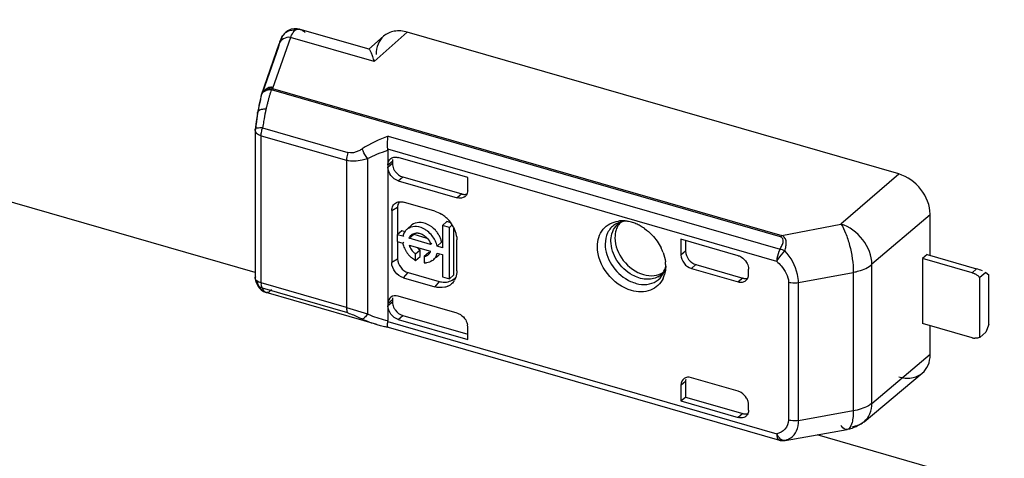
# Model space of a CAD drawing. Header units: millimetres. Extents: x 0 to 210, y 0 to 297.
# Tile 18 of 42: x 70.37 to 75.83, y 246.22 to 248.65. Entities that reach past the tile are written whole.
import ezdxf

# ---------------------------------------------------------------- set-up
doc = ezdxf.new("R2010")
doc.units = ezdxf.units.MM
doc.header["$LTSCALE"] = 19.36
doc.layers.get('0').update_dxf_attribs({"linetype": 'CONTINUOUS'})

msp = doc.modelspace()

# ---------------------------------------------------------------- linework, layer by layer
at = {"color": 6, "linetype": 'Continuous'}
for p, q in [((71.67568, 247.2458), (66.81293, 248.64955)), ((71.86013, 248.59), (71.84622, 248.58058)), ((71.87563, 248.59631), (71.86013, 248.59)), ((71.92473, 248.59598), (71.90888, 248.5991)), ((72.3073, 248.48554), (71.92472, 248.59598)), ((71.84622, 248.58058), (71.83452, 248.56837)), ((72.38815, 248.55774), (72.30589, 248.48525)), ((75.24638, 247.79329), (72.51979, 248.58039)), ((71.70988, 248.23287), (71.80829, 248.51596)), ((71.80561, 248.49886), (71.71507, 248.24079)), ((71.76931, 248.26533), (71.77255, 248.26846)), ((71.68599, 248.11541), (71.68159, 248.08548)), ((71.68906, 248.13434), (71.68599, 248.11541)), ((71.67568, 248.03482), (71.67612, 248.04248)), ((71.67741, 248.05329), (71.67612, 248.04248)), ((71.68159, 248.08548), (71.67741, 248.05329)), ((72.41209, 247.92483), (72.41209, 246.97934)), ((72.85469, 247.77331), (72.46988, 247.88439)), ((72.43709, 247.86492), (72.43709, 247.85153)), ((72.49482, 247.77675), (72.82155, 247.68243)), ((72.85469, 247.70251), (72.85469, 247.77331)), ((72.46982, 247.75586), (72.79693, 247.66143)), ((72.46595, 247.60972), (72.46595, 247.45614)), ((72.67187, 247.58678), (72.49868, 247.63677)), ((72.43332, 247.59028), (72.43332, 247.30163)), ((75.42069, 247.34127), (75.42069, 247.56979)), ((72.54107, 247.50745), (72.52498, 247.49352)), ((72.71469, 247.50732), (72.73969, 247.52897)), ((72.71469, 247.50732), (72.71469, 247.38385)), ((72.75293, 247.49628), (72.71469, 247.50732)), ((72.76065, 247.52292), (72.73969, 247.52897)), ((72.75293, 247.49628), (72.76926, 247.51042)), ((72.75293, 247.2111), (72.75293, 247.49628)), ((72.77793, 247.23275), (72.77793, 247.49473)), ((72.48928, 247.47779), (72.46429, 247.45614)), ((72.46429, 247.45614), (72.46429, 247.41789)), ((72.4942, 247.4475), (72.46429, 247.45614)), ((72.50189, 247.47415), (72.48928, 247.47779)), ((72.4942, 247.4475), (72.50027, 247.45276)), ((72.53005, 247.43715), (72.55505, 247.4588)), ((72.64928, 247.40274), (72.53005, 247.43715)), ((72.55505, 247.4588), (72.62891, 247.43748)), ((72.46429, 247.41789), (72.4942, 247.40926)), ((72.46595, 247.41789), (72.46595, 247.32108)), ((72.50031, 247.41455), (72.4942, 247.40926)), ((72.53005, 247.39891), (72.64928, 247.36449)), ((72.65535, 247.40799), (72.64928, 247.40274)), ((72.71013, 247.41404), (72.68513, 247.39239)), ((72.71469, 247.38385), (72.68513, 247.39239)), ((72.79497, 247.25496), (72.79497, 247.42815)), ((74.03814, 247.43167), (74.03814, 247.34349)), ((74.35565, 247.34002), (74.03814, 247.43167)), ((74.06389, 247.42424), (74.06389, 247.36492)), ((72.56578, 247.34985), (72.59077, 247.3715)), ((72.56578, 247.31333), (72.56578, 247.34985)), ((72.56578, 247.31333), (72.59077, 247.33498)), ((72.59077, 247.33498), (72.59077, 247.3715)), ((72.63855, 247.3577), (72.61356, 247.33606)), ((72.61356, 247.33606), (72.61356, 247.29954)), ((72.64359, 247.35189), (72.63699, 247.34617)), ((72.68826, 247.33749), (72.67935, 247.32977)), ((72.68513, 247.35414), (72.71469, 247.34561)), ((72.71469, 247.34561), (72.71469, 247.22214)), ((75.40377, 247.34616), (75.3784, 247.32462)), ((75.4039, 247.34612), (75.67824, 247.26692)), ((72.61808, 247.30346), (72.61356, 247.29954)), ((72.66986, 247.32155), (72.66326, 247.31584)), ((73.95356, 247.28131), (73.95283, 247.26513)), ((74.12125, 247.29064), (74.38064, 247.21575)), ((75.3784, 247.32462), (75.3784, 246.96381)), ((75.65324, 247.24528), (75.37859, 247.32456)), ((71.6767, 247.22335), (71.67568, 247.21756)), ((72.52368, 247.24668), (72.69687, 247.19669)), ((72.71469, 247.22214), (72.75293, 247.2111)), ((72.75293, 247.2111), (72.77793, 247.23275)), ((74.09587, 247.2691), (74.35565, 247.19411)), ((74.41338, 247.23517), (74.41338, 247.26562)), ((75.72987, 247.24721), (75.69654, 247.21835)), ((75.69654, 246.8864), (75.69654, 247.21835)), ((75.72987, 247.24721), (75.74653, 247.23278)), ((75.74653, 246.95856), (75.74653, 247.23278)), ((71.67917, 247.19628), (71.684, 247.1839)), ((71.684, 247.1839), (71.69005, 247.1723)), ((71.69005, 247.1723), (71.69819, 247.16085)), ((72.49868, 247.2174), (72.67187, 247.1674)), ((71.69819, 247.16085), (71.70872, 247.15033)), ((71.70872, 247.15033), (71.72156, 247.14167)), ((71.72156, 247.14167), (71.73618, 247.13571)), ((72.35078, 246.95829), (71.73619, 247.13571)), ((72.79693, 247.02055), (72.46982, 247.11498)), ((72.43709, 247.09593), (72.43709, 247.08255)), ((72.49482, 247.00823), (72.85469, 246.90434)), ((72.35063, 246.95833), (72.36954, 246.95313)), ((72.36954, 246.95313), (72.41156, 246.94328)), ((72.46982, 246.98643), (72.85469, 246.87533)), ((72.85469, 246.87533), (72.85469, 246.94612)), ((75.65324, 246.88447), (75.3784, 246.96381)), ((75.42069, 246.79043), (75.42069, 246.9516)), ((75.74653, 246.95856), (75.72987, 246.91527)), ((72.41147, 246.9433), (72.41344, 246.9433)), ((72.41237, 246.94305), (72.41228, 246.94307)), ((72.41344, 246.9433), (72.41237, 246.94305)), ((75.69654, 246.8864), (75.72987, 246.91527)), ((75.05391, 246.41861), (75.37681, 246.68789)), ((74.03814, 246.62188), (74.03814, 246.5337)), ((74.06389, 246.64331), (74.06389, 246.5552)), ((74.35565, 246.58795), (74.09587, 246.66294)), ((74.03814, 246.53377), (74.06389, 246.5552)), ((74.03814, 246.5337), (74.35565, 246.44204)), ((74.06351, 246.55539), (74.38064, 246.46384)), ((74.41338, 246.4831), (74.41338, 246.51355)), ((74.61696, 246.31484), (74.96046, 246.37524)), ((87.54962, 242.66339), (74.79324, 246.34584)), ((74.60718, 246.31367), (74.60959, 246.31386)), ((74.60738, 246.31368), (74.61112, 246.31407)), ((74.60959, 246.31386), (74.61691, 246.31483))]:
    msp.add_line(p, q, dxfattribs=at)
at = {"color": 9, "linetype": 'Continuous'}
for p, q in [((71.871, 248.55153), (71.77256, 248.26846)), ((71.83452, 248.56838), (71.83457, 248.56845)), ((72.33503, 248.41758), (71.871, 248.55153)), ((72.51979, 248.58039), (72.33503, 248.41758)), ((74.59063, 247.44501), (71.76526, 248.26063)), ((71.76966, 248.26579), (71.76931, 248.26533)), ((71.77256, 248.26846), (74.59793, 247.45284)), ((71.68906, 248.13434), (71.68907, 248.13438)), ((71.68916, 248.12901), (71.68906, 248.13434)), ((71.67612, 248.04248), (71.6767, 248.0406)), ((71.71642, 248.04865), (72.18975, 247.91201)), ((71.6767, 247.22335), (71.6767, 248.03482)), ((71.70901, 247.18869), (71.70901, 248.00595)), ((71.70901, 248.00595), (72.18235, 247.86931)), ((72.4131, 248.00295), (74.58777, 247.37518)), ((74.56925, 247.30742), (72.41168, 247.93026)), ((72.29806, 247.87857), (72.29806, 247.01661)), ((72.18235, 247.86931), (72.18235, 247.05205)), ((72.41209, 247.84327), (72.43709, 247.86492)), ((72.43709, 247.85153), (72.41209, 247.82988)), ((72.46982, 247.75586), (72.49482, 247.77675)), ((75.24731, 247.79302), (74.92451, 247.51422)), ((72.82155, 247.68243), (72.79655, 247.66154)), ((72.43332, 247.59028), (72.46595, 247.60972)), ((75.42069, 247.56739), (75.09814, 247.2936)), ((74.59793, 247.45284), (74.92451, 247.51422)), ((74.06389, 247.36492), (74.03814, 247.34349)), ((72.46595, 247.32108), (72.43332, 247.30163)), ((74.09625, 247.26899), (74.12125, 247.29064)), ((75.09814, 246.51905), (75.09814, 247.2936)), ((72.49868, 247.2174), (72.52368, 247.24668)), ((74.69108, 247.19189), (74.99423, 247.24706)), ((74.99423, 247.24706), (74.99423, 246.47917)), ((75.65324, 247.24528), (75.67824, 247.26692)), ((71.67917, 247.19628), (71.67919, 247.19624)), ((72.18235, 247.05205), (71.70901, 247.18869)), ((72.69687, 247.19669), (72.67187, 247.1674)), ((74.38064, 247.21575), (74.35565, 247.19411)), ((74.63495, 247.19341), (74.63495, 246.42739)), ((74.69108, 246.424), (74.69108, 247.19189)), ((72.18973, 247.02218), (71.71641, 247.15882)), ((71.73632, 247.13567), (71.73619, 247.13571)), ((72.41209, 247.07428), (72.43709, 247.09593)), ((72.43709, 247.08255), (72.41209, 247.0609)), ((72.18235, 247.05204), (72.29806, 247.01661)), ((72.46982, 246.98643), (72.49482, 247.00823)), ((72.35064, 246.95833), (72.35078, 246.95829)), ((72.41168, 246.97414), (74.56925, 246.3513)), ((72.41344, 246.9433), (74.58424, 246.31664)), ((75.09814, 246.51905), (75.42069, 246.79283)), ((74.03814, 246.62188), (74.06389, 246.64331)), ((74.38064, 246.46384), (74.35565, 246.44204)), ((74.99423, 246.47917), (74.69108, 246.424)), ((74.58398, 246.31615), (74.58409, 246.31612)), ((74.58409, 246.31612), (74.58777, 246.31562)), ((74.60717, 246.31366), (74.60738, 246.31368)), ((74.61112, 246.31407), (74.6151, 246.31477)), ((74.61693, 246.31484), (74.6151, 246.31477))]:
    msp.add_line(p, q, dxfattribs=at)
at = {"color": 6, "linetype": 'Continuous'}
msp.add_lwpolyline([(71.90888, 248.5991), (71.8921, 248.59934), (71.87563, 248.59631)], dxfattribs=at)
at = {"color": 9, "linetype": 'Continuous'}
msp.add_lwpolyline([(71.76526, 248.26063), (71.76572, 248.26116), (71.76615, 248.26167), (71.76655, 248.26217), (71.76695, 248.26265), (71.76742, 248.26309), (71.76784, 248.26351), (71.76805, 248.2639), (71.7683, 248.26437), (71.769, 248.26518), (71.76961, 248.26579), (71.76966, 248.26579)], dxfattribs=at)
for centre, radius, start, end in [((71.88469, 248.52532), 0.0673, 78.91075, 84.97169), ((71.9127, 248.55457), 0.04312, 73.8195, 79.30072), ((71.88506, 248.52992), 0.06362, 167.83526, 176.94348), ((71.8834, 248.53044), 0.06188, 130.37468, 149.32413), ((72.85945, 247.93765), 1.18574, 166.24037, 167.70861), ((71.75323, 248.20881), 0.05008, 120.81114, 127.18027), ((72.94002, 247.92084), 1.26806, 169.13966, 170.55125), ((72.9119, 247.92617), 1.23943, 168.41922, 169.13707), ((72.90236, 247.92811), 1.2297, 167.70018, 168.41857), ((73.31615, 247.80581), 1.61803, 167.52224, 168.13825), ((73.37083, 247.84722), 1.70512, 170.48752, 172.47868), ((73.32958, 247.80332), 1.63169, 168.14951, 170.04744), ((73.49612, 247.83028), 1.83154, 172.93519, 173.40602), ((73.4929, 247.83069), 1.82829, 172.46598, 172.9356), ((71.86189, 248.00031), 0.15329, 161.62142, 163.36388), ((73.35135, 247.79899), 1.65388, 170.03008, 171.31801), ((73.73288, 247.41745), 0.11344, 113.84476, 123.66217), ((73.73581, 247.41069), 0.1208, 104.52386, 113.82028), ((73.75671, 247.43534), 0.1043, 118.26612, 129.37948), ((73.86141, 247.31449), 0.10394, 298.26588, 320.61385), ((73.8266, 247.30068), 0.12861, 336.3117, 342.92412), ((71.73716, 247.21539), 0.06099, 191.51251, 198.23629), ((71.7353, 247.21479), 0.05903, 198.29831, 201.72311), ((71.7324, 247.21358), 0.05589, 201.66957, 211.17334), ((71.80146, 247.18862), 0.09245, 179.95402, 183.42746), ((71.74057, 247.15095), 0.01586, 254.46196, 271.05966), ((72.51616, 247.51), 0.53945, 246.1522, 248.13802), ((72.54049, 247.57224), 0.60628, 248.19433, 252.81721), ((72.53454, 247.59488), 0.66258, 253.89822, 254.97697), ((72.57527, 247.68466), 0.72395, 252.81651, 256.97383), ((72.5433, 247.62763), 0.69648, 254.97969, 256.34942), ((72.55207, 247.66362), 0.73353, 256.34712, 257.42354), ((72.56172, 247.70721), 0.77817, 257.42887, 259.01481), ((74.98181, 246.50502), 0.11253, 304.58411, 309.83889), ((74.65169, 246.38853), 0.09046, 204.3015, 210.47048), ((74.64754, 246.38598), 0.08559, 210.41064, 216.57594), ((74.60318, 246.37127), 0.05774, 254.51441, 273.95979), ((74.59472, 246.40424), 0.09162, 294.34737, 305.27159)]:
    msp.add_arc(centre, radius, start, end, dxfattribs=at)
at = {"color": 6, "linetype": 'Continuous'}
for centre, radius, start, end in [((71.92873, 248.4957), 0.119, 144.99844, 146.70803), ((71.92201, 248.50043), 0.11078, 142.1159, 145.00752), ((72.11209, 248.41061), 0.32155, 158.89463, 160.87637), ((72.56833, 247.98971), 0.84754, 161.35785, 162.45087), ((72.65844, 247.98798), 0.97992, 166.72261, 167.61607), ((72.52495, 248.01953), 0.84275, 165.71853, 166.72578), ((72.81416, 247.91839), 1.10353, 164.57912, 165.54626), ((72.69665, 247.95083), 0.98163, 163.53995, 164.58108), ((72.61805, 247.97396), 0.89969, 162.44914, 163.53369), ((73.20266, 247.87955), 1.5349, 169.819, 170.4448), ((73.07083, 247.90326), 1.40094, 169.14628, 169.82031), ((72.93027, 247.93024), 1.25783, 168.416, 169.14759), ((72.79235, 247.95854), 1.11703, 167.61396, 168.41733), ((72.88663, 247.89961), 1.1784, 166.48508, 167.4629), ((72.88121, 247.90094), 1.17282, 165.53837, 166.48615), ((72.45089, 247.84851), 0.03776, 125.68017, 130.66388), ((72.8159, 247.69731), 0.03773, 305.58516, 317.5236), ((72.61732, 247.41929), 0.17667, 51.44002, 58.50677), ((72.61147, 247.41182), 0.18615, 44.62987, 51.46443), ((72.56111, 247.43159), 0.06961, 117.31512, 124.61154), ((72.58238, 247.45954), 0.06326, 126.32594, 134.51039), ((72.60959, 247.40991), 0.18883, 31.13548, 44.63972), ((72.61856, 247.41526), 0.17842, 24.05876, 31.11223), ((73.78597, 247.44873), 0.11277, 145.09004, 154.6471), ((73.72927, 247.46872), 0.06109, 120.85447, 129.34379), ((73.71239, 247.37301), 0.16023, 88.96097, 97.40682), ((73.78135, 247.45186), 0.1072, 138.23543, 145.05334), ((73.71238, 247.36323), 0.17001, 87.18277, 89.01537), ((73.71188, 247.35459), 0.17866, 82.5867, 87.16037), ((73.71097, 247.34699), 0.18631, 81.26041, 82.60961), ((73.71021, 247.3422), 0.19116, 78.6779, 81.25531), ((73.70854, 247.33407), 0.19947, 73.87891, 78.66364), ((73.70299, 247.31566), 0.21869, 67.07483, 73.82297), ((73.69372, 247.29346), 0.24275, 60.87474, 67.09974), ((73.68374, 247.27559), 0.26322, 54.86151, 60.87012), ((72.56252, 247.43301), 0.06984, 157.57274, 168.02212), ((72.55914, 247.43425), 0.0663, 129.87321, 135.93081), ((72.56004, 247.43317), 0.06771, 124.6261, 129.86882), ((72.56999, 247.42235), 0.0428, 119.50641, 129.85369), ((72.57334, 247.412), 0.05382, 83.6196, 95.19162), ((72.54567, 247.36841), 0.13754, 55.82508, 58.12613), ((72.54015, 247.36037), 0.14729, 51.24576, 55.80203), ((72.53222, 247.35068), 0.15981, 38.63642, 51.20461), ((72.56435, 247.37874), 0.15097, 35.24688, 42.49316), ((72.57058, 247.38305), 0.14339, 27.64636, 35.27919), ((72.57813, 247.38708), 0.13483, 19.62536, 27.61513), ((72.631, 247.42073), 0.16482, 16.64474, 24.08402), ((72.64587, 247.42521), 0.14929, 8.81417, 16.6349), ((72.59893, 247.42911), 0.1066, 190.73444, 193.09296), ((72.60862, 247.43145), 0.11656, 193.13206, 198.21614), ((72.62239, 247.43602), 0.13107, 198.23225, 204.79798), ((72.64619, 247.4498), 0.09594, 221.65317, 228.43338), ((73.68998, 247.2643), 0.2659, 20.57007, 26.59821), ((72.63453, 247.44159), 0.14443, 204.78697, 211.01164), ((72.64339, 247.44687), 0.15474, 210.99504, 216.90533), ((72.64545, 247.44831), 0.15725, 216.87619, 222.70313), ((72.64133, 247.44446), 0.15161, 222.68822, 228.65918), ((72.62134, 247.42828), 0.09614, 216.05199, 228.41883), ((72.61899, 247.42558), 0.09256, 228.40189, 234.90998), ((72.64398, 247.44723), 0.09256, 228.40189, 234.90998), ((72.61032, 247.37697), 0.04075, 310.89913, 319.47097), ((72.60891, 247.3781), 0.04255, 319.54928, 330.17801), ((72.60601, 247.37974), 0.04588, 330.19875, 340.58548), ((72.61966, 247.36653), 0.06642, 305.63692, 324.42105), ((72.64609, 247.38636), 0.06456, 296.93114, 307.41542), ((72.61415, 247.36919), 0.07256, 338.24463, 348.02663), ((72.64678, 247.38537), 0.06335, 307.46071, 318.05118), ((72.64563, 247.38642), 0.06491, 318.06937, 325.81866), ((72.62493, 247.42236), 0.12404, 237.13149, 241.51547), ((72.61639, 247.37773), 0.07824, 267.92658, 277.45193), ((73.75212, 247.2804), 0.20146, 3.41626, 7.42651), ((73.76602, 247.28125), 0.18753, 0.01969, 3.40989), ((72.72653, 247.28006), 0.08663, 305.05255, 315.94937), ((73.80941, 247.27503), 0.14346, 334.87564, 343.87839), ((74.36604, 247.23514), 0.04733, 349.8224, 0.04056), ((75.62365, 247.15079), 0.09915, 58.09378, 63.04334), ((75.61983, 247.14478), 0.10627, 48.62871, 58.06063), ((75.61885, 247.14353), 0.10785, 43.92102, 48.67588), ((71.74235, 247.21756), 0.06667, 180.02712, 198.65592), ((72.71098, 247.24583), 0.08271, 293.82093, 305.52597), ((72.70877, 247.24654), 0.08479, 326.06588, 329.28319), ((72.78419, 246.94499), 0.07051, 0.92418, 8.57798), ((75.67445, 246.9578), 0.07634, 253.87189, 259.85833), ((75.67359, 246.95293), 0.07139, 259.85079, 265.99025), ((74.32593, 246.50343), 0.08914, 24.69698, 31.43624), ((74.3747, 246.4778), 0.03758, 305.57893, 317.55092)]:
    msp.add_arc(centre, radius, start, end, dxfattribs=at)
at = {"color": 7, "linetype": 'Continuous'}
for centre, radius, start, end in [((71.76606, 248.22574), 0.04923, 121.98521, 128.37799), ((71.76598, 248.19811), 0.07062, 92.97317, 101.15259), ((71.76621, 248.19446), 0.07427, 85.08259, 93.00345), ((71.73806, 248.21904), 0.03094, 173.98444, 183.10144), ((71.74047, 248.21878), 0.03336, 165.5527, 173.98226), ((71.74201, 248.21839), 0.03496, 157.56933, 165.56641), ((71.7553, 248.21711), 0.04808, 160.85742, 168.00063)]:
    msp.add_arc(centre, radius, start, end, dxfattribs=at)
at = {"color": 6, "linetype": 'Continuous'}
for centre, major_axis, ratio, start_param, end_param in [((74.09587, 247.32683), (0.04366, -0.05038), 0.7499837, -2.4281377, -0.8573411), ((75.7199, 247.23084), (0.08295, -0.0379), 0.2087122, 8.0542171, 8.4726432), ((72.46982, 247.05724), (-0.04363, 0.0504), 0.7500163, 5.4263826, 6.9971789), ((74.09587, 246.60521), (0.04366, -0.05038), 0.7499837, 8.5674368, 10.1382332)]:
    msp.add_ellipse(centre, major_axis=major_axis, ratio=ratio, start_param=start_param, end_param=end_param, dxfattribs=at)
at = {"color": 9, "linetype": 'Continuous'}
for points in [[(71.84332, 248.57757), (71.85589, 248.58827), (71.87414, 248.59382), (71.89059, 248.59237)], [(71.92473, 248.59598), (71.93037, 248.59434), (71.93574, 248.59167), (71.94071, 248.58853)], [(71.94071, 248.58853), (71.94532, 248.58558), (71.9496, 248.58206), (71.95347, 248.57819)], [(71.82287, 248.54332), (71.82428, 248.54986), (71.82677, 248.55626), (71.83018, 248.56201)], [(71.80829, 248.51595), (71.8064, 248.5105), (71.8055, 248.50463), (71.80562, 248.49886)], [(71.6767, 248.0406), (71.67604, 248.03876), (71.67569, 248.03678), (71.67569, 248.03482)], [(71.70965, 248.0177), (71.71058, 248.02666), (71.71244, 248.03556), (71.71502, 248.0442)], [(71.69325, 248.01227), (71.69564, 248.01097), (71.69812, 248.00982), (71.70065, 248.00881)], [(71.70065, 248.00881), (71.70339, 248.00771), (71.70618, 248.00677), (71.70901, 248.00595)], [(71.70901, 248.00595), (71.70901, 248.00987), (71.70924, 248.0138), (71.70965, 248.0177)], [(72.4131, 248.00295), (72.36299, 247.98489), (72.31434, 247.9616), (72.2695, 247.93285)], [(72.29805, 247.87858), (72.33443, 247.89753), (72.37292, 247.91264), (72.41209, 247.92483)], [(73.66458, 247.48432), (73.67108, 247.49632), (73.68, 247.5073), (73.69054, 247.51596)], [(74.59063, 247.44501), (74.59283, 247.44782), (74.59525, 247.45049), (74.59792, 247.45284)], [(74.6151, 247.36623), (74.60637, 247.37019), (74.59717, 247.37331), (74.58777, 247.37518)], [(71.67569, 247.21756), (71.67569, 247.21952), (71.67604, 247.2215), (71.6767, 247.22335)], [(71.67627, 247.21314), (71.67589, 247.21457), (71.67569, 247.21607), (71.67569, 247.21756)], [(71.68458, 247.18465), (71.69167, 247.17297), (71.70358, 247.16351), (71.71642, 247.15884)], [(71.71641, 247.15882), (71.71469, 247.16102), (71.71341, 247.16358), (71.71242, 247.1662)], [(71.73632, 247.13567), (71.73231, 247.13682), (71.72842, 247.13843), (71.72472, 247.14036)], [(72.2695, 246.98839), (72.29565, 246.97623), (72.32293, 246.96634), (72.35064, 246.95833)], [(75.01099, 246.39612), (75.02327, 246.39963), (75.03518, 246.40512), (75.04569, 246.41237)], [(74.99073, 246.39205), (74.99757, 246.39289), (75.00437, 246.39423), (75.01099, 246.39612)], [(74.6151, 246.31477), (74.62106, 246.31624), (74.62691, 246.31824), (74.6325, 246.32077)]]:
    msp.add_open_spline(points, degree=3, dxfattribs=at)
at = {"color": 6, "linetype": 'Continuous'}
for points, knots in [([(71.871, 248.55153), (71.87317, 248.55594), (71.88063, 248.57006), (71.88951, 248.58381), (71.89764, 248.59138)], [0, 0, 0, 0, 0.306691, 1, 1, 1, 1]), ([(72.51979, 248.58039), (72.49652, 248.58711), (72.44901, 248.59204), (72.40449, 248.57213), (72.38815, 248.55773)], [0, 0, 0, 0, 0.5265874, 1, 1, 1, 1]), ([(72.38815, 248.55773), (72.37479, 248.54596), (72.35282, 248.51417), (72.34661, 248.47649), (72.34661, 248.45719)], [0, 0, 0, 0, 0.479962, 1, 1, 1, 1]), ([(72.30588, 248.48525), (72.30607, 248.48541), (72.30654, 248.48566), (72.30706, 248.48561), (72.3073, 248.48554)], [0, 0, 0, 0, 0.4930463, 1, 1, 1, 1]), ([(72.3073, 248.48554), (72.30975, 248.48483), (72.31395, 248.47717), (72.32038, 248.46431), (72.32777, 248.44301), (72.33254, 248.4268), (72.33502, 248.41758)], [0, 0, 0, 0, 0.103315, 0.3110618, 0.6131203, 1, 1, 1, 1]), ([(72.41168, 247.93026), (72.4089, 247.94867), (72.4088, 247.97331), (72.41206, 247.99738), (72.4131, 248.00295)], [0, 0, 0, 0, 0.7665153, 1, 1, 1, 1]), ([(72.41209, 247.84334), (72.41209, 247.84669), (72.41309, 247.85908), (72.41939, 247.87123), (72.42628, 247.87715)], [0, 0, 0, 0, 0.2694056, 1, 1, 1, 1]), ([(72.42886, 247.87918), (72.43541, 247.88388), (72.44675, 247.8873), (72.45773, 247.88669), (72.46065, 247.88631)], [0, 0, 0, 0, 0.7323066, 1, 1, 1, 1]), ([(72.46982, 247.75586), (72.45384, 247.76047), (72.42553, 247.78124), (72.41209, 247.81402), (72.41209, 247.83026)], [0, 0, 0, 0, 0.5059084, 1, 1, 1, 1]), ([(72.44355, 247.82273), (72.44601, 247.81728), (72.45784, 247.79714), (72.47814, 247.78156), (72.49482, 247.77675)], [0, 0, 0, 0, 0.2561121, 1, 1, 1, 1]), ([(75.42069, 247.56979), (75.42069, 247.61873), (75.38012, 247.71754), (75.29449, 247.77946), (75.24638, 247.79329)], [0, 0, 0, 0, 0.494324, 1, 1, 1, 1]), ([(72.83785, 247.66662), (72.83516, 247.66469), (72.82265, 247.65799), (72.80723, 247.65846), (72.79693, 247.66143)], [0, 0, 0, 0, 0.2359781, 1, 1, 1, 1]), ([(72.82117, 247.68254), (72.82367, 247.68182), (72.83324, 247.67966), (72.84349, 247.67999), (72.8504, 247.68205)], [0, 0, 0, 0, 0.265294, 1, 1, 1, 1]), ([(72.43332, 247.59028), (72.43332, 247.59953), (72.43719, 247.61792), (72.45114, 247.63098), (72.45885, 247.63469)], [0, 0, 0, 0, 0.5194195, 1, 1, 1, 1]), ([(72.45885, 247.63469), (72.46548, 247.63789), (72.47573, 247.63994), (72.48571, 247.63926), (72.48834, 247.63893)], [0, 0, 0, 0, 0.7356814, 1, 1, 1, 1]), ([(72.6183, 247.48521), (72.60427, 247.49393), (72.57426, 247.50571), (72.54194, 247.50004), (72.52917, 247.49344)], [0, 0, 0, 0, 0.534742, 1, 1, 1, 1]), ([(72.63112, 247.51368), (72.61669, 247.52031), (72.58666, 247.52815), (72.55615, 247.51878), (72.54493, 247.51053)], [0, 0, 0, 0, 0.5328595, 1, 1, 1, 1]), ([(73.57429, 247.3908), (73.57429, 247.4245), (73.59015, 247.47746), (73.64316, 247.51994), (73.67524, 247.52974), (73.69174, 247.5319)], [0, 0, 0, 0, 0.5075222, 0.7494128, 1, 1, 1, 1]), ([(73.68405, 247.49702), (73.68202, 247.49274), (73.67467, 247.47447), (73.67183, 247.45454), (73.67183, 247.43962)], [0, 0, 0, 0, 0.2408062, 1, 1, 1, 1]), ([(73.73668, 247.53175), (73.73276, 247.53158), (73.71936, 247.53031), (73.70612, 247.52606), (73.69794, 247.52116)], [0, 0, 0, 0, 0.2918009, 1, 1, 1, 1]), ([(75.09814, 247.2912), (75.09796, 247.33994), (75.05747, 247.43803), (74.97298, 247.50066), (74.92515, 247.51477)], [0, 0, 0, 0, 0.4942802, 1, 1, 1, 1]), ([(74.92603, 247.51454), (74.9368, 247.49942), (74.95534, 247.46081), (74.98305, 247.37251), (74.99406, 247.29823), (74.99423, 247.24799)], [0, 0, 0, 0, 0.2004441, 0.4574327, 1, 1, 1, 1]), ([(73.67183, 247.43962), (73.67183, 247.39495), (73.70878, 247.3048), (73.78664, 247.24772), (73.83058, 247.23503)], [0, 0, 0, 0, 0.494118, 1, 1, 1, 1]), ([(73.76392, 247.14642), (73.71149, 247.16156), (73.61924, 247.23037), (73.57429, 247.33749), (73.57429, 247.3908)], [0, 0, 0, 0, 0.5058477, 1, 1, 1, 1]), ([(74.06389, 247.36492), (74.06389, 247.34868), (74.07733, 247.31589), (74.10565, 247.29514), (74.12163, 247.29053)], [0, 0, 0, 0, 0.494148, 1, 1, 1, 1]), ([(72.49868, 247.2174), (72.4806, 247.22262), (72.44858, 247.24616), (72.43332, 247.28324), (72.43332, 247.30163)], [0, 0, 0, 0, 0.5058945, 1, 1, 1, 1]), ([(72.46595, 247.32108), (72.46595, 247.30483), (72.47939, 247.27205), (72.5077, 247.25129), (72.52368, 247.24668)], [0, 0, 0, 0, 0.4941458, 1, 1, 1, 1]), ([(73.9315, 247.23773), (73.93407, 247.24007), (73.94526, 247.25225), (73.95135, 247.26852), (73.95374, 247.28128)], [0, 0, 0, 0, 0.2112508, 1, 1, 1, 1]), ([(73.83058, 247.23503), (73.84951, 247.22957), (73.88783, 247.22499), (73.92504, 247.23732), (73.93993, 247.24714)], [0, 0, 0, 0, 0.5248075, 1, 1, 1, 1]), ([(74.39864, 247.2022), (74.404, 247.20675), (74.40975, 247.21507), (74.41219, 247.22431), (74.41263, 247.22677)], [0, 0, 0, 0, 0.7370024, 1, 1, 1, 1]), ([(72.74439, 247.17016), (72.7391, 247.16783), (72.71569, 247.16021), (72.68984, 247.16222), (72.67187, 247.1674)], [0, 0, 0, 0, 0.2362407, 1, 1, 1, 1]), ([(72.69687, 247.19669), (72.70105, 247.19548), (72.71717, 247.19194), (72.73421, 247.19257), (72.74599, 247.19544)], [0, 0, 0, 0, 0.2639982, 1, 1, 1, 1]), ([(73.93929, 247.21412), (73.93235, 247.19936), (73.91289, 247.17213), (73.85413, 247.13553), (73.79772, 247.13667), (73.76392, 247.14642)], [0, 0, 0, 0, 0.2409252, 0.4803553, 1, 1, 1, 1]), ([(74.35565, 247.19411), (74.36324, 247.19192), (74.37892, 247.19081), (74.39319, 247.19758), (74.39864, 247.2022)], [0, 0, 0, 0, 0.5250998, 1, 1, 1, 1]), ([(74.38064, 247.21575), (74.38302, 247.21507), (74.39213, 247.21298), (74.40186, 247.21312), (74.40851, 247.21488)], [0, 0, 0, 0, 0.2644395, 1, 1, 1, 1]), ([(72.46982, 246.98643), (72.45384, 246.99104), (72.42553, 247.0118), (72.41209, 247.04458), (72.41209, 247.06082)], [0, 0, 0, 0, 0.5059022, 1, 1, 1, 1]), ([(72.44355, 247.0542), (72.44601, 247.04875), (72.45784, 247.02862), (72.47814, 247.01304), (72.49482, 247.00823)], [0, 0, 0, 0, 0.2561134, 1, 1, 1, 1]), ([(72.41222, 246.94311), (72.41127, 246.94336), (72.40995, 246.94683), (72.40982, 246.95679), (72.41045, 246.96674), (72.41168, 246.97414)], [0, 0, 0, 0, 0.0932874, 0.2887465, 1, 1, 1, 1]), ([(75.37682, 246.6879), (75.39086, 246.69962), (75.41414, 246.73188), (75.42069, 246.77061), (75.42069, 246.79043)], [0, 0, 0, 0, 0.4798666, 1, 1, 1, 1]), ([(75.24637, 246.66757), (75.26933, 246.66091), (75.31604, 246.65546), (75.36032, 246.67414), (75.37682, 246.6879)], [0, 0, 0, 0, 0.5265999, 1, 1, 1, 1]), ([(74.38064, 246.46384), (74.38309, 246.46313), (74.39247, 246.461), (74.4025, 246.46124), (74.4093, 246.46318)], [0, 0, 0, 0, 0.264966, 1, 1, 1, 1]), ([(74.39655, 246.44723), (74.39386, 246.4453), (74.38135, 246.4386), (74.36594, 246.43907), (74.35565, 246.44204)], [0, 0, 0, 0, 0.2359987, 1, 1, 1, 1])]:
    msp.add_open_spline(points, degree=3, knots=knots, dxfattribs=at)
at = {"color": 9, "linetype": 'Continuous'}
for points, knots in [([(71.89764, 248.59138), (71.90205, 248.5952), (71.91047, 248.59829), (71.91851, 248.59735), (71.92071, 248.59694)], [0, 0, 0, 0, 0.7230408, 1, 1, 1, 1]), ([(71.87099, 248.55154), (71.85772, 248.55268), (71.83089, 248.54829), (71.81225, 248.52738), (71.80829, 248.51596)], [0, 0, 0, 0, 0.5241903, 1, 1, 1, 1]), ([(71.76526, 248.26063), (71.7618, 248.26076), (71.74883, 248.26032), (71.73576, 248.25672), (71.72758, 248.25182)], [0, 0, 0, 0, 0.2660147, 1, 1, 1, 1]), ([(71.68915, 248.13437), (71.68975, 248.13751), (71.69505, 248.14646), (71.71289, 248.15372), (71.72783, 248.15537), (71.73633, 248.15541)], [0, 0, 0, 0, 0.1753215, 0.5344985, 1, 1, 1, 1]), ([(71.71642, 248.04865), (71.7068, 248.04899), (71.69392, 248.04877), (71.68072, 248.04659), (71.6764, 248.04388), (71.67618, 248.04247)], [0, 0, 0, 0, 0.691298, 0.8978379, 1, 1, 1, 1]), ([(71.67569, 248.03481), (71.67569, 248.03272), (71.67765, 248.02283), (71.68646, 248.01596), (71.69325, 248.01227)], [0, 0, 0, 0, 0.2126931, 1, 1, 1, 1]), ([(72.2695, 247.93285), (72.26335, 247.92889), (72.23974, 247.91494), (72.20945, 247.90629), (72.18975, 247.91201)], [0, 0, 0, 0, 0.2629207, 1, 1, 1, 1]), ([(72.29805, 247.87858), (72.29544, 247.88256), (72.28474, 247.9), (72.27548, 247.91834), (72.2695, 247.93285)], [0, 0, 0, 0, 0.2327774, 1, 1, 1, 1]), ([(72.18976, 247.91201), (72.18627, 247.90152), (72.18317, 247.88721), (72.18235, 247.87274), (72.18235, 247.86931)], [0, 0, 0, 0, 0.7627992, 1, 1, 1, 1]), ([(72.29806, 247.87857), (72.28849, 247.87512), (72.25138, 247.86361), (72.21005, 247.86133), (72.18235, 247.86931)], [0, 0, 0, 0, 0.2609138, 1, 1, 1, 1]), ([(73.67001, 247.51186), (73.65365, 247.50095), (73.62557, 247.46799), (73.61776, 247.42606), (73.61776, 247.40472)], [0, 0, 0, 0, 0.4796546, 1, 1, 1, 1]), ([(73.64954, 247.42107), (73.64954, 247.42679), (73.65071, 247.44854), (73.65693, 247.47018), (73.66458, 247.48432)], [0, 0, 0, 0, 0.2621011, 1, 1, 1, 1]), ([(74.60514, 247.4177), (74.60568, 247.42292), (74.60414, 247.43436), (74.59563, 247.44251), (74.59063, 247.44501)], [0, 0, 0, 0, 0.4843763, 1, 1, 1, 1]), ([(74.6151, 247.36623), (74.61748, 247.37474), (74.62134, 247.39126), (74.62351, 247.41578), (74.61642, 247.43879), (74.60444, 247.44895), (74.59796, 247.45281)], [0, 0, 0, 0, 0.2769844, 0.5308663, 0.7637047, 1, 1, 1, 1]), ([(73.61776, 247.40472), (73.61776, 247.36505), (73.64599, 247.28341), (73.70759, 247.22468), (73.74435, 247.20452)], [0, 0, 0, 0, 0.4861752, 1, 1, 1, 1]), ([(73.76889, 247.23233), (73.73424, 247.25133), (73.67617, 247.30669), (73.64954, 247.38367), (73.64954, 247.42107)], [0, 0, 0, 0, 0.5137306, 1, 1, 1, 1]), ([(74.58777, 247.37518), (74.59122, 247.38242), (74.5975, 247.39609), (74.6051, 247.41038), (74.60514, 247.4177)], [0, 0, 0, 0, 0.5231849, 1, 1, 1, 1]), ([(74.58777, 247.37518), (74.5788, 247.35969), (74.57124, 247.33657), (74.56925, 247.31307), (74.56925, 247.30742)], [0, 0, 0, 0, 0.7600624, 1, 1, 1, 1]), ([(74.56926, 247.30742), (74.57213, 247.31214), (74.586, 247.3328), (74.60176, 247.3522), (74.6151, 247.36622)], [0, 0, 0, 0, 0.2219961, 1, 1, 1, 1]), ([(74.69108, 247.19095), (74.69073, 247.20617), (74.68158, 247.27033), (74.64809, 247.32971), (74.6151, 247.36623)], [0, 0, 0, 0, 0.236296, 1, 1, 1, 1]), ([(74.56925, 247.30742), (74.57821, 247.30006), (74.6098, 247.26937), (74.63457, 247.22628), (74.63495, 247.19341)], [0, 0, 0, 0, 0.2606724, 1, 1, 1, 1]), ([(74.99423, 247.24799), (75.00474, 247.2499), (75.04135, 247.25836), (75.07753, 247.2737), (75.09814, 247.2912)], [0, 0, 0, 0, 0.2831603, 1, 1, 1, 1]), ([(73.74435, 247.20452), (73.76329, 247.19414), (73.80247, 247.1793), (73.863, 247.17863), (73.91507, 247.20259), (73.93721, 247.23271), (73.94438, 247.24901)], [0, 0, 0, 0, 0.2811219, 0.5349922, 0.7681658, 1, 1, 1, 1]), ([(73.91052, 247.22287), (73.89045, 247.21208), (73.83938, 247.20343), (73.7917, 247.21982), (73.76889, 247.23233)], [0, 0, 0, 0, 0.466933, 1, 1, 1, 1]), ([(71.70901, 247.1887), (71.70484, 247.1899), (71.69209, 247.19444), (71.67874, 247.20393), (71.67627, 247.21314)], [0, 0, 0, 0, 0.3127091, 1, 1, 1, 1]), ([(71.72472, 247.14036), (71.71459, 247.14566), (71.69649, 247.16163), (71.68964, 247.18473), (71.68899, 247.19617)], [0, 0, 0, 0, 0.4995783, 1, 1, 1, 1]), ([(71.71242, 247.1662), (71.71197, 247.16741), (71.71022, 247.17289), (71.70945, 247.17864), (71.70918, 247.18309)], [0, 0, 0, 0, 0.2246671, 1, 1, 1, 1]), ([(74.63495, 247.19341), (74.63915, 247.1922), (74.6576, 247.18843), (74.67688, 247.18837), (74.69108, 247.19096)], [0, 0, 0, 0, 0.2323876, 1, 1, 1, 1]), ([(71.73618, 247.13571), (71.73426, 247.13627), (71.72489, 247.14116), (71.71969, 247.15115), (71.71641, 247.15882)], [0, 0, 0, 0, 0.1938132, 1, 1, 1, 1]), ([(71.76526, 247.15157), (71.76331, 247.14908), (71.75691, 247.14169), (71.74766, 247.13522), (71.74086, 247.13509)], [0, 0, 0, 0, 0.3173021, 1, 1, 1, 1]), ([(72.18235, 247.05205), (72.18235, 247.04893), (72.18285, 247.0387), (72.1853, 247.02787), (72.18975, 247.02218)], [0, 0, 0, 0, 0.3016095, 1, 1, 1, 1]), ([(72.18973, 247.02218), (72.21075, 247.01617), (72.23706, 247.00369), (72.26314, 246.99135), (72.2695, 246.98839)], [0, 0, 0, 0, 0.7570786, 1, 1, 1, 1]), ([(72.29807, 247.0166), (72.2936, 247.00944), (72.28588, 246.99874), (72.27462, 246.98899), (72.2695, 246.98839)], [0, 0, 0, 0, 0.6210773, 1, 1, 1, 1]), ([(75.09814, 246.52145), (75.09194, 246.51619), (75.06063, 246.49474), (75.02338, 246.48354), (74.99423, 246.47824)], [0, 0, 0, 0, 0.2153091, 1, 1, 1, 1]), ([(75.05393, 246.41863), (75.06799, 246.43037), (75.09133, 246.46273), (75.09804, 246.50154), (75.09814, 246.52144)], [0, 0, 0, 0, 0.4793858, 1, 1, 1, 1]), ([(74.99423, 246.47824), (74.99413, 246.46462), (74.99263, 246.43958), (74.98652, 246.40454), (74.97322, 246.37749), (74.96046, 246.37524)], [0, 0, 0, 0, 0.363252, 0.6544514, 1, 1, 1, 1]), ([(74.63495, 246.42739), (74.63488, 246.40932), (74.62033, 246.37233), (74.58621, 246.3556), (74.56925, 246.3513)], [0, 0, 0, 0, 0.5080156, 1, 1, 1, 1]), ([(74.69108, 246.42494), (74.67688, 246.42235), (74.6576, 246.42241), (74.63915, 246.42618), (74.63495, 246.42739)], [0, 0, 0, 0, 0.7676116, 1, 1, 1, 1]), ([(74.64763, 246.32944), (74.66112, 246.33901), (74.68446, 246.3689), (74.69065, 246.40551), (74.69108, 246.42494)], [0, 0, 0, 0, 0.4597982, 1, 1, 1, 1]), ([(74.56925, 246.3513), (74.56925, 246.34692), (74.56985, 246.33452), (74.5757, 246.31865), (74.58398, 246.31616)], [0, 0, 0, 0, 0.3360884, 1, 1, 1, 1]), ([(74.96045, 246.37524), (74.95772, 246.37476), (74.94267, 246.37601), (74.93195, 246.38876), (74.92497, 246.39825)], [0, 0, 0, 0, 0.1904527, 1, 1, 1, 1]), ([(74.6151, 246.31477), (74.61212, 246.31439), (74.5976, 246.31534), (74.58551, 246.32597), (74.57881, 246.33498)], [0, 0, 0, 0, 0.2106863, 1, 1, 1, 1])]:
    msp.add_open_spline(points, degree=3, knots=knots, dxfattribs=at)
at = {"color": 6, "linetype": 'Continuous'}
for points in [[(71.81211, 248.5264), (71.81676, 248.53841), (71.82219, 248.55025), (71.82926, 248.56102)], [(72.41209, 247.92483), (72.41209, 247.92665), (72.41194, 247.9285), (72.41147, 247.93026)], [(72.43784, 247.87393), (72.43733, 247.87093), (72.43709, 247.86788), (72.43709, 247.86484)], [(72.46065, 247.88631), (72.46377, 247.88592), (72.46686, 247.88526), (72.46988, 247.88439)], [(72.43709, 247.85115), (72.43709, 247.84144), (72.43956, 247.83158), (72.44355, 247.82273)], [(72.85395, 247.69365), (72.85264, 247.68573), (72.84915, 247.67776), (72.84373, 247.67183)], [(72.85469, 247.70251), (72.85467, 247.69955), (72.85443, 247.69658), (72.85395, 247.69365)], [(72.4667, 247.61881), (72.46619, 247.61581), (72.46595, 247.61276), (72.46595, 247.60972)], [(72.4758, 247.63915), (72.47102, 247.63346), (72.46794, 247.62613), (72.4667, 247.61881)], [(72.48834, 247.63893), (72.49183, 247.63848), (72.4953, 247.63775), (72.49868, 247.63677)], [(72.67187, 247.58678), (72.68511, 247.58296), (72.69786, 247.57712), (72.70961, 247.56993)], [(72.67566, 247.48072), (72.66319, 247.49434), (72.64791, 247.50598), (72.63112, 247.51368)], [(72.51151, 247.48036), (72.50577, 247.47444), (72.50112, 247.46728), (72.49796, 247.45965)], [(72.53005, 247.43715), (72.53249, 247.44406), (72.53695, 247.45051), (72.54256, 247.45521)], [(72.54891, 247.4596), (72.55484, 247.46296), (72.56168, 247.46497), (72.56847, 247.4656)], [(72.57932, 247.46549), (72.58308, 247.46507), (72.58681, 247.46426), (72.59043, 247.46316)], [(72.59043, 247.46316), (72.59826, 247.46078), (72.60571, 247.45695), (72.61242, 247.45227)], [(72.61242, 247.45227), (72.61953, 247.44732), (72.626, 247.44134), (72.63159, 247.43471)], [(72.67407, 247.42412), (72.66936, 247.43346), (72.66358, 247.4423), (72.65705, 247.45046)], [(72.7934, 247.44808), (72.79441, 247.4415), (72.79497, 247.43482), (72.79497, 247.42815)], [(73.83524, 247.49084), (73.85076, 247.47993), (73.86522, 247.46735), (73.87829, 247.45359)], [(73.87829, 247.45359), (73.89801, 247.43283), (73.91493, 247.40896), (73.92774, 247.38335)], [(72.53005, 247.39891), (72.53291, 247.38919), (72.53765, 247.3799), (72.54361, 247.3717)], [(72.63159, 247.43471), (72.63944, 247.4254), (72.64585, 247.41442), (72.64928, 247.40274)], [(72.68126, 247.40703), (72.67929, 247.41289), (72.67686, 247.41861), (72.67407, 247.42412)], [(72.68513, 247.39239), (72.68419, 247.39735), (72.68287, 247.40224), (72.68126, 247.40703)], [(72.71013, 247.41404), (72.70895, 247.42026), (72.70725, 247.4264), (72.70513, 247.43237)], [(72.55762, 247.31818), (72.55184, 247.3219), (72.54635, 247.32609), (72.54118, 247.33063)], [(72.61356, 247.33606), (72.61633, 247.3364), (72.61909, 247.33698), (72.62176, 247.33781)], [(72.62176, 247.33781), (72.6273, 247.33952), (72.63262, 247.34238), (72.63699, 247.34617)], [(72.63855, 247.3577), (72.64133, 247.35805), (72.64409, 247.35863), (72.64676, 247.35946)], [(72.68154, 247.3423), (72.67951, 247.33722), (72.67686, 247.33234), (72.67368, 247.32789)], [(73.93893, 247.35772), (73.94511, 247.34121), (73.94962, 247.32392), (73.95189, 247.30644)], [(74.35565, 247.34002), (74.36186, 247.33822), (74.36786, 247.33548), (74.37338, 247.33211)], [(74.37338, 247.33211), (74.38508, 247.32496), (74.39521, 247.31458), (74.40229, 247.30284)], [(72.65832, 247.31253), (72.64908, 247.30591), (72.63781, 247.30164), (72.62654, 247.30015)], [(74.40229, 247.30284), (74.4074, 247.29436), (74.41114, 247.28478), (74.41264, 247.27499)], [(74.41264, 247.27499), (74.41312, 247.27189), (74.41338, 247.26875), (74.41338, 247.26562)], [(72.78901, 247.21894), (72.78708, 247.21349), (72.78462, 247.2082), (72.78166, 247.20323)], [(72.79497, 247.25496), (72.79497, 247.24279), (72.7931, 247.23041), (72.78901, 247.21894)], [(73.95282, 247.26513), (73.95189, 247.25502), (73.95005, 247.24494), (73.94722, 247.23519)], [(75.65324, 247.24528), (75.65853, 247.24375), (75.66368, 247.24166), (75.66859, 247.23917)], [(72.74599, 247.19544), (72.75676, 247.19807), (72.76721, 247.20277), (72.77628, 247.20914)], [(72.77912, 247.19921), (72.77375, 247.19123), (72.76686, 247.1841), (72.75904, 247.17851)], [(72.43784, 247.1054), (72.43733, 247.1024), (72.43709, 247.09935), (72.43709, 247.09631)], [(72.43709, 247.08262), (72.43709, 247.07291), (72.43956, 247.06306), (72.44355, 247.0542)], [(72.79693, 247.02055), (72.80315, 247.01875), (72.80915, 247.01601), (72.81467, 247.01264)], [(72.81467, 247.01264), (72.82638, 247.00548), (72.8365, 246.9951), (72.84359, 246.98335)], [(72.41168, 246.97414), (72.41197, 246.97586), (72.41208, 246.97764), (72.41189, 246.97938)], [(72.84359, 246.98335), (72.84871, 246.97488), (72.85243, 246.96529), (72.85391, 246.9555)], [(75.69654, 246.8864), (75.68796, 246.88245), (75.67802, 246.88106), (75.66859, 246.88171)], [(74.06464, 246.65239), (74.06413, 246.6494), (74.06389, 246.64635), (74.06389, 246.64331)], [(74.36426, 246.58472), (74.36147, 246.586), (74.35859, 246.5871), (74.35565, 246.58795)], [(74.37266, 246.58014), (74.36996, 246.58185), (74.36716, 246.58338), (74.36426, 246.58472)], [(74.40198, 246.54992), (74.39468, 246.56191), (74.38453, 246.57266), (74.37266, 246.58014)], [(74.41051, 246.53132), (74.40952, 246.53451), (74.40831, 246.53764), (74.40691, 246.54068)], [(74.41338, 246.51355), (74.41338, 246.51955), (74.41228, 246.52559), (74.41051, 246.53132)], [(74.41266, 246.47424), (74.41133, 246.46632), (74.40784, 246.45836), (74.40242, 246.45243)], [(74.41338, 246.4831), (74.41338, 246.48014), (74.41314, 246.47716), (74.41266, 246.47424)], [(75.05393, 246.41863), (75.02755, 246.39662), (74.99429, 246.38118), (74.96045, 246.37524)], [(74.5837, 246.31624), (74.59131, 246.31399), (74.59946, 246.31311), (74.60738, 246.31368)]]:
    msp.add_open_spline(points, degree=3, dxfattribs=at)
at = {"color": 7, "linetype": 'Continuous'}
for points in [[(71.71963, 248.24939), (71.72217, 248.25223), (71.72504, 248.2548), (71.72813, 248.25704)], [(71.72812, 248.25699), (71.72609, 248.25444), (71.72434, 248.25164), (71.72298, 248.24869)], [(71.7355, 248.26433), (71.73278, 248.26217), (71.73028, 248.2597), (71.72812, 248.25699)], [(71.72813, 248.25704), (71.73523, 248.26219), (71.74372, 248.26568), (71.75232, 248.26739)], [(71.72296, 248.24871), (71.71734, 248.24425), (71.71244, 248.23837), (71.7097, 248.23173)], [(71.70988, 248.23287), (71.71198, 248.23891), (71.71538, 248.24462), (71.71963, 248.24939)]]:
    msp.add_open_spline(points, degree=3, dxfattribs=at)
msp.add_open_spline([(71.77198, 248.26841), (71.77244, 248.27006), (71.77102, 248.27377), (71.76616, 248.27463), (71.75952, 248.27489), (71.75024, 248.27286), (71.74329, 248.26956), (71.73999, 248.26749)], degree=3, knots=[0, 0, 0, 0, 0.1388851, 0.2452649, 0.3794334, 0.6835305, 1, 1, 1, 1], dxfattribs=at)

doc.saveas('drawing.dxf')
